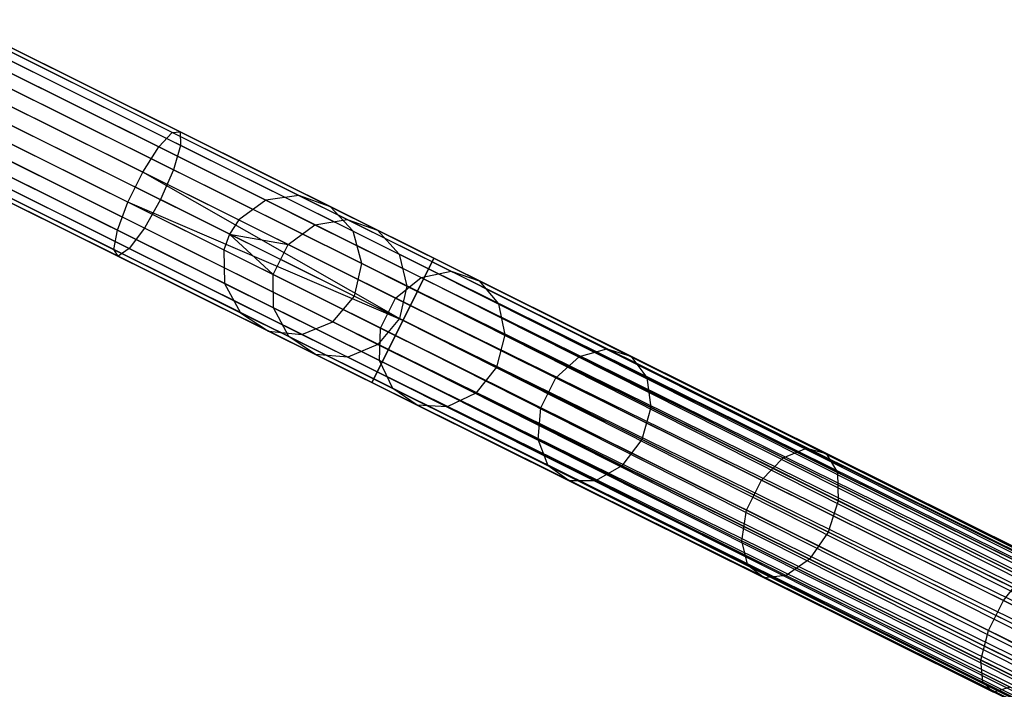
# Model space of a CAD drawing. Extents: x -102 to 101, y -101 to 102.
# Tile 87 of 256: x -78 to -64, y 31 to 40. Entities that reach past the tile are written whole.
import ezdxf

# ---------------------------------------------------------------- set-up
doc = ezdxf.new("R2010")
doc.units = 0
doc.header["$LTSCALE"] = 25.4
doc.layers.get('0').update_dxf_attribs({"linetype": 'CONTINUOUS'})

# ---------------------------------------------------------------- blocks, each defined once
blk = doc.blocks.new('NL2500012268_STL')
at = {"color": 0}
for p, q in [((12.214, 45.747, 306.053), (28.489, 37.643, 46.053)), ((12.214, 45.747, 306.053), (28.489, 37.643, 46.053)), ((12.687, 45.816, 306.08), (28.962, 37.712, 46.08)), ((12.687, 45.816, 306.08), (28.962, 37.712, 46.08)), ((13.137, 45.656, 306.113), (29.412, 37.552, 46.113)), ((13.137, 45.656, 306.113), (29.412, 37.552, 46.113)), ((11.826, 45.467, 306.037), (28.101, 37.363, 46.037)), ((11.826, 45.467, 306.037), (28.101, 37.363, 46.037)), ((13.461, 45.305, 306.145), (29.736, 37.201, 46.145)), ((13.461, 45.305, 306.145), (29.736, 37.201, 46.145)), ((27.969, 37.162, 46.035), (11.694, 45.266, 306.035)), ((27.969, 37.162, 46.035), (11.694, 45.266, 306.035)), ((11.613, 45.038, 306.037), (27.888, 36.935, 46.037)), ((11.613, 45.038, 306.037), (27.888, 36.935, 46.037)), ((13.584, 44.843, 306.167), (29.859, 36.739, 46.167)), ((13.584, 44.843, 306.167), (29.859, 36.739, 46.167)), ((11.623, 44.56, 306.053), (27.898, 36.456, 46.053)), ((11.623, 44.56, 306.053), (27.898, 36.456, 46.053)), ((13.48, 44.376, 306.175), (29.754, 36.272, 46.175)), ((13.48, 44.376, 306.175), (29.754, 36.272, 46.175)), ((11.853, 44.142, 306.08), (28.128, 36.038, 46.08)), ((11.853, 44.142, 306.08), (28.128, 36.038, 46.08)), ((12.252, 43.879, 306.113), (28.527, 35.775, 46.113)), ((12.252, 43.879, 306.113), (28.527, 35.775, 46.113)), ((13.17, 44.011, 306.167), (29.445, 35.907, 46.167)), ((13.17, 44.011, 306.167), (29.445, 35.907, 46.167)), ((12.727, 43.832, 306.145), (29.002, 35.728, 46.145)), ((12.727, 43.832, 306.145), (29.002, 35.728, 46.145)), ((27.153, 38.613, 327.428), (23.598, 40.383, 326.166)), ((27.153, 38.613, 327.428), (23.598, 40.383, 326.166)), ((27.265, 38.621, 326.963), (23.793, 40.35, 325.731)), ((27.265, 38.621, 326.963), (23.793, 40.35, 325.731)), ((26.96, 38.405, 327.814), (23.336, 40.209, 326.528)), ((26.96, 38.405, 327.814), (23.336, 40.209, 326.528)), ((27.271, 38.428, 326.525), (23.877, 40.118, 325.32)), ((27.271, 38.428, 326.525), (23.877, 40.118, 325.32)), ((26.73, 38.046, 328.032), (23.067, 39.869, 326.732)), ((26.73, 38.046, 328.032), (23.067, 39.869, 326.732)), ((27.169, 38.079, 326.214), (23.831, 39.741, 325.029)), ((27.169, 38.079, 326.214), (23.831, 39.741, 325.029)), ((26.517, 37.617, 328.032), (22.854, 39.441, 326.732)), ((26.517, 37.617, 328.032), (22.854, 39.441, 326.732)), ((23.664, 39.305, 324.924), (26.983, 37.653, 326.102)), ((23.664, 39.305, 324.924), (26.983, 37.653, 326.102)), ((26.368, 37.218, 327.814), (22.745, 39.022, 326.528)), ((26.368, 37.218, 327.814), (22.745, 39.022, 326.528)), ((26.755, 37.247, 326.214), (23.416, 38.909, 325.029)), ((26.755, 37.247, 326.214), (23.416, 38.909, 325.029)), ((26.319, 36.939, 327.428), (22.764, 38.709, 326.166)), ((26.319, 36.939, 327.428), (22.764, 38.709, 326.166)), ((26.38, 36.844, 326.963), (22.908, 38.573, 325.731)), ((26.38, 36.844, 326.963), (22.908, 38.573, 325.731)), ((26.537, 36.955, 326.525), (23.143, 38.645, 325.32)), ((26.537, 36.955, 326.525), (23.143, 38.645, 325.32)), ((26.96, 38.405, 327.814), (27.153, 38.613, 327.428)), ((26.96, 38.405, 327.814), (27.153, 38.613, 327.428)), ((27.153, 38.613, 327.428), (27.265, 38.621, 326.963)), ((27.153, 38.613, 327.428), (27.265, 38.621, 326.963)), ((30.863, 36.765, 327.855), (27.153, 38.613, 327.428)), ((30.863, 36.765, 327.855), (27.153, 38.613, 327.428)), ((27.265, 38.621, 326.963), (27.271, 38.428, 326.525)), ((30.889, 36.817, 327.379), (27.265, 38.621, 326.963)), ((30.889, 36.817, 327.379), (27.265, 38.621, 326.963)), ((27.265, 38.621, 326.963), (27.271, 38.428, 326.525)), ((26.73, 38.046, 328.032), (26.96, 38.405, 327.814)), ((26.73, 38.046, 328.032), (26.96, 38.405, 327.814)), ((30.742, 36.522, 328.249), (26.96, 38.405, 327.814)), ((30.742, 36.522, 328.249), (26.96, 38.405, 327.814)), ((27.271, 38.428, 326.525), (27.169, 38.079, 326.214)), ((27.271, 38.428, 326.525), (27.169, 38.079, 326.214)), ((30.813, 36.665, 326.932), (27.271, 38.428, 326.525)), ((30.813, 36.665, 326.932), (27.271, 38.428, 326.525)), ((26.517, 37.617, 328.032), (26.73, 38.046, 328.032)), ((26.517, 37.617, 328.032), (26.73, 38.046, 328.032)), ((30.446, 35.928, 328.5), (26.73, 38.046, 328.032)), ((30.446, 35.928, 328.5), (26.73, 38.046, 328.032)), ((30.553, 36.142, 328.471), (26.73, 38.046, 328.032)), ((30.553, 36.142, 328.471), (26.73, 38.046, 328.032)), ((27.169, 38.079, 326.214), (26.983, 37.653, 326.102)), ((27.169, 38.079, 326.214), (26.983, 37.653, 326.102)), ((30.653, 36.344, 326.615), (27.169, 38.079, 326.214)), ((30.653, 36.344, 326.615), (27.169, 38.079, 326.214)), ((28.962, 37.712, 46.08), (28.489, 37.643, 46.053)), ((28.962, 37.712, 46.08), (28.489, 37.643, 46.053)), ((29.412, 37.552, 46.113), (28.962, 37.712, 46.08)), ((28.962, 37.712, 46.08), (29.648, 37.37, 41.792)), ((28.962, 37.712, 46.08), (29.648, 37.37, 41.792)), ((29.412, 37.552, 46.113), (28.962, 37.712, 46.08)), ((26.368, 37.218, 327.814), (26.517, 37.617, 328.032)), ((26.368, 37.218, 327.814), (26.517, 37.617, 328.032)), ((30.34, 35.714, 328.471), (26.517, 37.617, 328.032)), ((30.34, 35.714, 328.471), (26.517, 37.617, 328.032)), ((30.446, 35.928, 328.5), (26.517, 37.617, 328.032)), ((30.446, 35.928, 328.5), (26.517, 37.617, 328.032)), ((26.983, 37.653, 326.102), (26.755, 37.247, 326.214)), ((26.983, 37.653, 326.102), (26.755, 37.247, 326.214)), ((30.446, 35.928, 326.5), (26.983, 37.653, 326.102)), ((30.446, 35.928, 326.5), (26.983, 37.653, 326.102)), ((28.489, 37.643, 46.053), (28.101, 37.363, 46.037)), ((28.489, 37.643, 46.053), (28.101, 37.363, 46.037)), ((28.489, 37.643, 46.053), (29.189, 37.295, 41.682)), ((28.489, 37.643, 46.053), (29.189, 37.295, 41.682)), ((29.736, 37.201, 46.145), (29.412, 37.552, 46.113)), ((29.412, 37.552, 46.113), (30.082, 37.218, 41.925)), ((29.412, 37.552, 46.113), (30.082, 37.218, 41.925)), ((29.736, 37.201, 46.145), (29.412, 37.552, 46.113)), ((28.101, 37.363, 46.037), (27.969, 37.162, 46.035)), ((28.101, 37.363, 46.037), (27.969, 37.162, 46.035)), ((28.101, 37.363, 46.037), (28.809, 37.011, 41.619)), ((28.101, 37.363, 46.037), (28.809, 37.011, 41.619)), ((28.809, 37.011, 41.619), (29.189, 37.295, 41.682)), ((28.809, 37.011, 41.619), (29.189, 37.295, 41.682)), ((29.189, 37.295, 41.682), (29.648, 37.37, 41.792)), ((29.189, 37.295, 41.682), (29.648, 37.37, 41.792)), ((29.189, 37.295, 41.682), (30.705, 36.54, 37.577)), ((29.189, 37.295, 41.682), (30.705, 36.54, 37.577)), ((29.648, 37.37, 41.792), (31.136, 36.629, 37.765)), ((29.648, 37.37, 41.792), (31.136, 36.629, 37.765)), ((29.648, 37.37, 41.792), (30.082, 37.218, 41.925)), ((29.648, 37.37, 41.792), (30.082, 37.218, 41.925)), ((26.319, 36.939, 327.428), (26.368, 37.218, 327.814)), ((26.319, 36.939, 327.428), (26.368, 37.218, 327.814)), ((30.151, 35.334, 328.249), (26.368, 37.218, 327.814)), ((30.151, 35.334, 328.249), (26.368, 37.218, 327.814)), ((26.755, 37.247, 326.214), (26.537, 36.955, 326.525)), ((26.755, 37.247, 326.214), (26.537, 36.955, 326.525)), ((30.239, 35.512, 326.615), (26.755, 37.247, 326.214)), ((30.239, 35.512, 326.615), (26.755, 37.247, 326.214)), ((27.969, 37.162, 46.035), (27.888, 36.935, 46.037)), ((27.969, 37.162, 46.035), (27.888, 36.935, 46.037)), ((27.969, 37.162, 46.035), (28.595, 36.582, 41.619)), ((27.969, 37.162, 46.035), (28.595, 36.582, 41.619)), ((27.969, 37.162, 46.035), (28.809, 37.011, 41.619)), ((27.969, 37.162, 46.035), (28.809, 37.011, 41.619)), ((29.859, 36.739, 46.167), (29.736, 37.201, 46.145)), ((29.736, 37.201, 46.145), (30.391, 36.875, 42.051)), ((29.736, 37.201, 46.145), (30.391, 36.875, 42.051)), ((29.859, 36.739, 46.167), (29.736, 37.201, 46.145)), ((30.082, 37.218, 41.925), (31.535, 36.495, 37.993)), ((30.082, 37.218, 41.925), (31.535, 36.495, 37.993)), ((30.082, 37.218, 41.925), (30.391, 36.875, 42.051)), ((30.082, 37.218, 41.925), (30.391, 36.875, 42.051)), ((28.595, 36.582, 41.619), (28.809, 37.011, 41.619)), ((28.595, 36.582, 41.619), (28.809, 37.011, 41.619)), ((28.809, 37.011, 41.619), (30.341, 36.247, 37.471)), ((28.809, 37.011, 41.619), (30.341, 36.247, 37.471)), ((26.38, 36.844, 326.963), (26.319, 36.939, 327.428)), ((30.029, 35.091, 327.855), (26.319, 36.939, 327.428)), ((26.38, 36.844, 326.963), (26.319, 36.939, 327.428)), ((30.029, 35.091, 327.855), (26.319, 36.939, 327.428)), ((26.537, 36.955, 326.525), (26.38, 36.844, 326.963)), ((26.537, 36.955, 326.525), (26.38, 36.844, 326.963)), ((30.004, 35.039, 327.379), (26.38, 36.844, 326.963)), ((30.004, 35.039, 327.379), (26.38, 36.844, 326.963)), ((30.079, 35.191, 326.932), (26.537, 36.955, 326.525)), ((30.079, 35.191, 326.932), (26.537, 36.955, 326.525)), ((27.888, 36.935, 46.037), (27.898, 36.456, 46.053)), ((27.888, 36.935, 46.037), (28.595, 36.582, 41.619)), ((27.888, 36.935, 46.037), (27.898, 36.456, 46.053)), ((27.888, 36.935, 46.037), (28.595, 36.582, 41.619)), ((30.391, 36.875, 42.051), (31.812, 36.167, 38.207)), ((30.391, 36.875, 42.051), (31.812, 36.167, 38.207)), ((30.391, 36.875, 42.051), (30.504, 36.418, 42.14)), ((30.391, 36.875, 42.051), (30.504, 36.418, 42.14)), ((29.754, 36.272, 46.175), (29.859, 36.739, 46.167)), ((29.754, 36.272, 46.175), (29.859, 36.739, 46.167)), ((29.859, 36.739, 46.167), (30.504, 36.418, 42.14)), ((29.859, 36.739, 46.167), (30.504, 36.418, 42.14)), ((30.863, 36.765, 327.855), (30.742, 36.522, 328.249)), ((30.863, 36.765, 327.855), (30.742, 36.522, 328.249)), ((30.813, 36.665, 326.932), (30.889, 36.817, 327.379)), ((30.813, 36.665, 326.932), (30.889, 36.817, 327.379)), ((30.889, 36.817, 327.379), (30.863, 36.765, 327.855)), ((30.889, 36.817, 327.379), (30.863, 36.765, 327.855)), ((30.863, 36.765, 327.855), (64.351, 20.154, 327.621)), ((64.275, 20.002, 328.068), (30.863, 36.765, 327.855)), ((64.275, 20.002, 328.068), (30.863, 36.765, 327.855)), ((64.325, 20.103, 327.855), (30.863, 36.765, 327.855)), ((64.325, 20.103, 327.855), (30.863, 36.765, 327.855)), ((30.863, 36.765, 327.855), (64.351, 20.154, 327.621)), ((64.351, 20.154, 327.379), (30.889, 36.817, 327.379)), ((64.351, 20.154, 327.621), (30.889, 36.817, 327.379)), ((30.889, 36.817, 327.379), (64.325, 20.103, 327.145)), ((64.351, 20.154, 327.621), (30.889, 36.817, 327.379)), ((64.351, 20.154, 327.379), (30.889, 36.817, 327.379)), ((30.889, 36.817, 327.379), (64.325, 20.103, 327.145)), ((28.598, 36.108, 41.682), (28.595, 36.582, 41.619)), ((28.595, 36.582, 41.619), (30.128, 35.819, 37.471)), ((28.595, 36.582, 41.619), (30.128, 35.819, 37.471)), ((28.598, 36.108, 41.682), (28.595, 36.582, 41.619)), ((30.653, 36.344, 326.615), (30.813, 36.665, 326.932)), ((30.653, 36.344, 326.615), (30.813, 36.665, 326.932)), ((30.705, 36.54, 37.577), (31.136, 36.629, 37.765)), ((30.705, 36.54, 37.577), (31.136, 36.629, 37.765)), ((30.813, 36.665, 326.932), (64.204, 19.859, 326.751)), ((64.325, 20.103, 327.145), (30.813, 36.665, 326.932)), ((64.325, 20.103, 327.145), (30.813, 36.665, 326.932)), ((64.275, 20.002, 326.932), (30.813, 36.665, 326.932)), ((64.275, 20.002, 326.932), (30.813, 36.665, 326.932)), ((30.813, 36.665, 326.932), (64.204, 19.859, 326.751)), ((31.136, 36.629, 37.765), (33.357, 35.523, 34.185)), ((31.136, 36.629, 37.765), (33.357, 35.523, 34.185)), ((31.136, 36.629, 37.765), (31.535, 36.495, 37.993)), ((31.136, 36.629, 37.765), (31.535, 36.495, 37.993)), ((27.898, 36.456, 46.053), (28.128, 36.038, 46.08)), ((27.898, 36.456, 46.053), (28.598, 36.108, 41.682)), ((27.898, 36.456, 46.053), (28.128, 36.038, 46.08)), ((27.898, 36.456, 46.053), (28.598, 36.108, 41.682)), ((30.341, 36.247, 37.471), (30.705, 36.54, 37.577)), ((30.341, 36.247, 37.471), (30.705, 36.54, 37.577)), ((30.742, 36.522, 328.249), (30.553, 36.142, 328.471)), ((30.742, 36.522, 328.249), (30.553, 36.142, 328.471)), ((30.705, 36.54, 37.577), (32.969, 35.413, 33.927)), ((30.705, 36.54, 37.577), (32.969, 35.413, 33.927)), ((30.742, 36.522, 328.249), (64.275, 20.002, 328.068)), ((64.115, 19.682, 328.385), (30.742, 36.522, 328.249)), ((64.115, 19.682, 328.385), (30.742, 36.522, 328.249)), ((64.204, 19.859, 328.249), (30.742, 36.522, 328.249)), ((64.204, 19.859, 328.249), (30.742, 36.522, 328.249)), ((30.742, 36.522, 328.249), (64.275, 20.002, 328.068)), ((31.535, 36.495, 37.993), (33.704, 35.415, 34.495)), ((31.535, 36.495, 37.993), (33.704, 35.415, 34.495)), ((31.535, 36.495, 37.993), (31.812, 36.167, 38.207)), ((31.535, 36.495, 37.993), (31.812, 36.167, 38.207)), ((30.504, 36.418, 42.14), (30.396, 35.953, 42.172)), ((30.504, 36.418, 42.14), (30.396, 35.953, 42.172)), ((30.446, 35.928, 326.5), (30.653, 36.344, 326.615)), ((30.446, 35.928, 326.5), (30.653, 36.344, 326.615)), ((30.504, 36.418, 42.14), (31.901, 35.722, 38.358)), ((30.504, 36.418, 42.14), (31.901, 35.722, 38.358)), ((30.653, 36.344, 326.615), (64.015, 19.48, 326.529)), ((64.204, 19.859, 326.751), (30.653, 36.344, 326.615)), ((64.204, 19.859, 326.751), (30.653, 36.344, 326.615)), ((64.115, 19.682, 326.615), (30.653, 36.344, 326.615)), ((64.115, 19.682, 326.615), (30.653, 36.344, 326.615)), ((30.653, 36.344, 326.615), (64.015, 19.48, 326.529)), ((29.445, 35.907, 46.167), (29.754, 36.272, 46.175)), ((29.445, 35.907, 46.167), (29.754, 36.272, 46.175)), ((29.754, 36.272, 46.175), (30.396, 35.953, 42.172)), ((29.754, 36.272, 46.175), (30.396, 35.953, 42.172)), ((30.128, 35.819, 37.471), (30.341, 36.247, 37.471)), ((30.128, 35.819, 37.471), (30.341, 36.247, 37.471)), ((30.341, 36.247, 37.471), (32.629, 35.108, 33.781)), ((30.341, 36.247, 37.471), (32.629, 35.108, 33.781)), ((30.553, 36.142, 328.471), (30.446, 35.928, 328.5)), ((30.553, 36.142, 328.471), (30.446, 35.928, 328.5)), ((30.553, 36.142, 328.471), (64.115, 19.682, 328.385)), ((64.015, 19.48, 328.471), (30.553, 36.142, 328.471)), ((64.015, 19.48, 328.471), (30.553, 36.142, 328.471)), ((30.553, 36.142, 328.471), (64.115, 19.682, 328.385)), ((31.812, 36.167, 38.207), (33.932, 35.112, 34.788)), ((31.812, 36.167, 38.207), (33.932, 35.112, 34.788)), ((31.812, 36.167, 38.207), (31.901, 35.722, 38.358)), ((31.812, 36.167, 38.207), (31.901, 35.722, 38.358)), ((28.128, 36.038, 46.08), (28.527, 35.775, 46.113)), ((28.128, 36.038, 46.08), (28.527, 35.775, 46.113)), ((28.128, 36.038, 46.08), (28.815, 35.696, 41.792)), ((28.128, 36.038, 46.08), (28.815, 35.696, 41.792)), ((28.815, 35.696, 41.792), (28.598, 36.108, 41.682)), ((28.598, 36.108, 41.682), (30.114, 35.353, 37.577)), ((28.598, 36.108, 41.682), (30.114, 35.353, 37.577)), ((28.815, 35.696, 41.792), (28.598, 36.108, 41.682)), ((29.002, 35.728, 46.145), (29.445, 35.907, 46.167)), ((29.002, 35.728, 46.145), (29.445, 35.907, 46.167)), ((29.445, 35.907, 46.167), (30.09, 35.586, 42.14)), ((29.445, 35.907, 46.167), (30.09, 35.586, 42.14)), ((30.396, 35.953, 42.172), (30.09, 35.586, 42.14)), ((30.396, 35.953, 42.172), (30.09, 35.586, 42.14)), ((30.239, 35.512, 326.615), (30.446, 35.928, 326.5)), ((30.239, 35.512, 326.615), (30.446, 35.928, 326.5)), ((30.446, 35.928, 328.5), (30.34, 35.714, 328.471)), ((30.446, 35.928, 328.5), (30.34, 35.714, 328.471)), ((31.784, 35.262, 38.413), (30.396, 35.953, 42.172)), ((31.784, 35.262, 38.413), (30.396, 35.953, 42.172)), ((64.015, 19.48, 326.529), (30.446, 35.928, 326.5)), ((63.908, 19.266, 328.5), (30.446, 35.928, 328.5)), ((63.908, 19.266, 328.5), (30.446, 35.928, 328.5)), ((63.908, 19.266, 326.5), (30.446, 35.928, 326.5)), ((64.015, 19.48, 326.529), (30.446, 35.928, 326.5)), ((63.908, 19.266, 326.5), (30.446, 35.928, 326.5)), ((63.802, 19.052, 326.529), (30.446, 35.928, 326.5)), ((63.802, 19.052, 326.529), (30.446, 35.928, 326.5)), ((28.527, 35.775, 46.113), (29.002, 35.728, 46.145)), ((28.527, 35.775, 46.113), (29.002, 35.728, 46.145)), ((28.527, 35.775, 46.113), (29.197, 35.441, 41.925)), ((28.527, 35.775, 46.113), (29.197, 35.441, 41.925)), ((29.002, 35.728, 46.145), (29.658, 35.401, 42.051)), ((29.002, 35.728, 46.145), (29.658, 35.401, 42.051)), ((30.114, 35.353, 37.577), (30.128, 35.819, 37.471)), ((30.114, 35.353, 37.577), (30.128, 35.819, 37.471)), ((30.128, 35.819, 37.471), (32.416, 34.68, 33.781)), ((30.128, 35.819, 37.471), (32.416, 34.68, 33.781)), ((31.901, 35.722, 38.358), (31.784, 35.262, 38.413)), ((31.901, 35.722, 38.358), (31.784, 35.262, 38.413)), ((31.901, 35.722, 38.358), (33.987, 34.684, 34.996)), ((31.901, 35.722, 38.358), (33.987, 34.684, 34.996)), ((29.197, 35.441, 41.925), (28.815, 35.696, 41.792)), ((28.815, 35.696, 41.792), (30.303, 34.955, 37.765)), ((28.815, 35.696, 41.792), (30.303, 34.955, 37.765)), ((29.197, 35.441, 41.925), (28.815, 35.696, 41.792)), ((30.09, 35.586, 42.14), (29.658, 35.401, 42.051)), ((30.09, 35.586, 42.14), (29.658, 35.401, 42.051)), ((30.09, 35.586, 42.14), (31.487, 34.89, 38.358)), ((30.09, 35.586, 42.14), (31.487, 34.89, 38.358)), ((30.34, 35.714, 328.471), (30.151, 35.334, 328.249)), ((30.34, 35.714, 328.471), (30.151, 35.334, 328.249)), ((63.701, 18.85, 328.385), (30.34, 35.714, 328.471)), ((63.701, 18.85, 328.385), (30.34, 35.714, 328.471)), ((63.802, 19.052, 328.471), (30.34, 35.714, 328.471)), ((63.802, 19.052, 328.471), (30.34, 35.714, 328.471)), ((29.658, 35.401, 42.051), (29.197, 35.441, 41.925)), ((29.197, 35.441, 41.925), (30.65, 34.717, 37.993)), ((29.197, 35.441, 41.925), (30.65, 34.717, 37.993)), ((29.658, 35.401, 42.051), (29.197, 35.441, 41.925)), ((30.079, 35.191, 326.932), (30.239, 35.512, 326.615)), ((30.079, 35.191, 326.932), (30.239, 35.512, 326.615)), ((30.239, 35.512, 326.615), (63.613, 18.672, 326.751)), ((63.802, 19.052, 326.529), (30.239, 35.512, 326.615)), ((63.802, 19.052, 326.529), (30.239, 35.512, 326.615)), ((63.701, 18.85, 326.615), (30.239, 35.512, 326.615)), ((63.701, 18.85, 326.615), (30.239, 35.512, 326.615)), ((30.239, 35.512, 326.615), (63.613, 18.672, 326.751)), ((32.969, 35.413, 33.927), (33.357, 35.523, 34.185)), ((32.969, 35.413, 33.927), (33.357, 35.523, 34.185)), ((33.357, 35.523, 34.185), (36.209, 34.103, 31.214)), ((33.357, 35.523, 34.185), (36.209, 34.103, 31.214)), ((33.357, 35.523, 34.185), (33.704, 35.415, 34.495)), ((33.357, 35.523, 34.185), (33.704, 35.415, 34.495)), ((29.658, 35.401, 42.051), (31.078, 34.694, 38.207)), ((29.658, 35.401, 42.051), (31.078, 34.694, 38.207)), ((30.151, 35.334, 328.249), (30.029, 35.091, 327.855)), ((30.151, 35.334, 328.249), (30.029, 35.091, 327.855)), ((30.303, 34.955, 37.765), (30.114, 35.353, 37.577)), ((30.114, 35.353, 37.577), (32.378, 34.225, 33.927)), ((30.114, 35.353, 37.577), (32.378, 34.225, 33.927)), ((30.303, 34.955, 37.765), (30.114, 35.353, 37.577)), ((30.151, 35.334, 328.249), (63.701, 18.85, 328.385)), ((63.541, 18.529, 328.068), (30.151, 35.334, 328.249)), ((63.541, 18.529, 328.068), (30.151, 35.334, 328.249)), ((63.613, 18.672, 328.249), (30.151, 35.334, 328.249)), ((63.613, 18.672, 328.249), (30.151, 35.334, 328.249)), ((30.151, 35.334, 328.249), (63.701, 18.85, 328.385)), ((32.629, 35.108, 33.781), (32.969, 35.413, 33.927)), ((32.629, 35.108, 33.781), (32.969, 35.413, 33.927)), ((32.969, 35.413, 33.927), (35.876, 33.965, 30.898)), ((32.969, 35.413, 33.927), (35.876, 33.965, 30.898)), ((33.704, 35.415, 34.495), (36.49, 34.028, 31.594)), ((33.704, 35.415, 34.495), (36.49, 34.028, 31.594)), ((33.704, 35.415, 34.495), (33.932, 35.112, 34.788)), ((33.704, 35.415, 34.495), (33.932, 35.112, 34.788)), ((30.004, 35.039, 327.379), (30.079, 35.191, 326.932)), ((30.004, 35.039, 327.379), (30.079, 35.191, 326.932)), ((30.079, 35.191, 326.932), (63.492, 18.429, 327.145)), ((63.613, 18.672, 326.751), (30.079, 35.191, 326.932)), ((63.613, 18.672, 326.751), (30.079, 35.191, 326.932)), ((63.541, 18.529, 326.932), (30.079, 35.191, 326.932)), ((63.541, 18.529, 326.932), (30.079, 35.191, 326.932)), ((30.079, 35.191, 326.932), (63.492, 18.429, 327.145)), ((31.784, 35.262, 38.413), (31.487, 34.89, 38.358)), ((31.784, 35.262, 38.413), (31.487, 34.89, 38.358)), ((33.857, 34.229, 35.071), (31.784, 35.262, 38.413)), ((33.857, 34.229, 35.071), (31.784, 35.262, 38.413)), ((30.029, 35.091, 327.855), (30.004, 35.039, 327.379)), ((30.029, 35.091, 327.855), (30.004, 35.039, 327.379)), ((30.004, 35.039, 327.379), (63.466, 18.377, 327.621)), ((63.466, 18.377, 327.379), (30.004, 35.039, 327.379)), ((30.004, 35.039, 327.379), (63.466, 18.377, 327.621)), ((63.492, 18.429, 327.145), (30.004, 35.039, 327.379)), ((63.492, 18.429, 327.145), (30.004, 35.039, 327.379)), ((63.466, 18.377, 327.379), (30.004, 35.039, 327.379)), ((30.029, 35.091, 327.855), (63.541, 18.529, 328.068)), ((63.466, 18.377, 327.621), (30.029, 35.091, 327.855)), ((63.466, 18.377, 327.621), (30.029, 35.091, 327.855)), ((63.492, 18.429, 327.855), (30.029, 35.091, 327.855)), ((63.492, 18.429, 327.855), (30.029, 35.091, 327.855)), ((30.029, 35.091, 327.855), (63.541, 18.529, 328.068)), ((32.416, 34.68, 33.781), (32.629, 35.108, 33.781)), ((32.416, 34.68, 33.781), (32.629, 35.108, 33.781)), ((32.629, 35.108, 33.781), (35.568, 33.645, 30.72)), ((32.629, 35.108, 33.781), (35.568, 33.645, 30.72)), ((33.932, 35.112, 34.788), (36.654, 33.756, 31.952)), ((33.932, 35.112, 34.788), (36.654, 33.756, 31.952)), ((33.932, 35.112, 34.788), (33.987, 34.684, 34.996)), ((33.932, 35.112, 34.788), (33.987, 34.684, 34.996)), ((30.65, 34.717, 37.993), (30.303, 34.955, 37.765)), ((30.303, 34.955, 37.765), (32.523, 33.849, 34.185)), ((30.303, 34.955, 37.765), (32.523, 33.849, 34.185)), ((30.65, 34.717, 37.993), (30.303, 34.955, 37.765)), ((31.487, 34.89, 38.358), (31.078, 34.694, 38.207)), ((31.487, 34.89, 38.358), (31.078, 34.694, 38.207)), ((31.487, 34.89, 38.358), (33.573, 33.852, 34.996)), ((31.487, 34.89, 38.358), (33.573, 33.852, 34.996)), ((31.078, 34.694, 38.207), (30.65, 34.717, 37.993)), ((30.65, 34.717, 37.993), (32.819, 33.637, 34.495)), ((30.65, 34.717, 37.993), (32.819, 33.637, 34.495)), ((31.078, 34.694, 38.207), (30.65, 34.717, 37.993)), ((31.078, 34.694, 38.207), (33.198, 33.638, 34.788)), ((31.078, 34.694, 38.207), (33.198, 33.638, 34.788)), ((32.378, 34.225, 33.927), (32.416, 34.68, 33.781)), ((32.378, 34.225, 33.927), (32.416, 34.68, 33.781)), ((32.416, 34.68, 33.781), (35.354, 33.217, 30.72)), ((32.416, 34.68, 33.781), (35.354, 33.217, 30.72)), ((33.987, 34.684, 34.996), (33.857, 34.229, 35.071)), ((33.987, 34.684, 34.996), (33.857, 34.229, 35.071)), ((33.987, 34.684, 34.996), (36.665, 33.351, 32.206)), ((33.987, 34.684, 34.996), (36.665, 33.351, 32.206)), ((32.523, 33.849, 34.185), (32.378, 34.225, 33.927)), ((32.378, 34.225, 33.927), (35.285, 32.778, 30.898)), ((32.378, 34.225, 33.927), (35.285, 32.778, 30.898)), ((32.523, 33.849, 34.185), (32.378, 34.225, 33.927)), ((33.857, 34.229, 35.071), (33.573, 33.852, 34.996)), ((33.857, 34.229, 35.071), (33.573, 33.852, 34.996)), ((36.519, 32.904, 32.297), (33.857, 34.229, 35.071)), ((36.519, 32.904, 32.297), (33.857, 34.229, 35.071)), ((35.876, 33.965, 30.898), (36.209, 34.103, 31.214)), ((35.876, 33.965, 30.898), (36.209, 34.103, 31.214)), ((36.209, 34.103, 31.214), (39.561, 32.434, 28.989)), ((36.209, 34.103, 31.214), (39.561, 32.434, 28.989)), ((36.209, 34.103, 31.214), (36.49, 34.028, 31.594)), ((36.209, 34.103, 31.214), (36.49, 34.028, 31.594)), ((35.568, 33.645, 30.72), (35.876, 33.965, 30.898)), ((35.568, 33.645, 30.72), (35.876, 33.965, 30.898)), ((35.876, 33.965, 30.898), (39.293, 32.263, 28.63)), ((35.876, 33.965, 30.898), (39.293, 32.263, 28.63)), ((36.49, 34.028, 31.594), (39.764, 32.397, 29.421)), ((36.49, 34.028, 31.594), (39.764, 32.397, 29.421)), ((36.49, 34.028, 31.594), (36.654, 33.756, 31.952)), ((36.49, 34.028, 31.594), (36.654, 33.756, 31.952)), ((32.819, 33.637, 34.495), (32.523, 33.849, 34.185)), ((32.523, 33.849, 34.185), (35.375, 32.429, 31.214)), ((32.523, 33.849, 34.185), (35.375, 32.429, 31.214)), ((32.819, 33.637, 34.495), (32.523, 33.849, 34.185)), ((33.573, 33.852, 34.996), (33.198, 33.638, 34.788)), ((33.573, 33.852, 34.996), (33.198, 33.638, 34.788)), ((33.573, 33.852, 34.996), (36.251, 32.518, 32.206)), ((33.573, 33.852, 34.996), (36.251, 32.518, 32.206)), ((36.654, 33.756, 31.952), (39.855, 32.162, 29.828)), ((36.654, 33.756, 31.952), (39.855, 32.162, 29.828)), ((36.654, 33.756, 31.952), (36.665, 33.351, 32.206)), ((36.654, 33.756, 31.952), (36.665, 33.351, 32.206)), ((33.198, 33.638, 34.788), (32.819, 33.637, 34.495)), ((33.198, 33.638, 34.788), (32.819, 33.637, 34.495)), ((32.819, 33.637, 34.495), (35.605, 32.25, 31.594)), ((32.819, 33.637, 34.495), (35.605, 32.25, 31.594)), ((33.198, 33.638, 34.788), (35.921, 32.283, 31.952)), ((33.198, 33.638, 34.788), (35.921, 32.283, 31.952)), ((35.354, 33.217, 30.72), (35.568, 33.645, 30.72)), ((35.354, 33.217, 30.72), (35.568, 33.645, 30.72)), ((35.568, 33.645, 30.72), (39.022, 31.925, 28.428)), ((35.568, 33.645, 30.72), (39.022, 31.925, 28.428)), ((36.665, 33.351, 32.206), (36.519, 32.904, 32.297)), ((36.665, 33.351, 32.206), (36.519, 32.904, 32.297)), ((36.665, 33.351, 32.206), (39.813, 31.783, 30.116)), ((36.665, 33.351, 32.206), (39.813, 31.783, 30.116)), ((35.285, 32.778, 30.898), (35.354, 33.217, 30.72)), ((35.285, 32.778, 30.898), (35.354, 33.217, 30.72)), ((35.354, 33.217, 30.72), (38.808, 31.497, 28.428)), ((35.354, 33.217, 30.72), (38.808, 31.497, 28.428)), ((35.375, 32.429, 31.214), (35.285, 32.778, 30.898)), ((35.285, 32.778, 30.898), (38.702, 31.076, 28.63)), ((35.285, 32.778, 30.898), (38.702, 31.076, 28.63)), ((35.375, 32.429, 31.214), (35.285, 32.778, 30.898)), ((36.519, 32.904, 32.297), (36.251, 32.518, 32.206)), ((36.519, 32.904, 32.297), (36.251, 32.518, 32.206)), ((39.649, 31.346, 30.221), (36.519, 32.904, 32.297)), ((39.649, 31.346, 30.221), (36.519, 32.904, 32.297)), ((36.251, 32.518, 32.206), (35.921, 32.283, 31.952)), ((36.251, 32.518, 32.206), (35.921, 32.283, 31.952)), ((36.251, 32.518, 32.206), (39.399, 30.951, 30.116)), ((36.251, 32.518, 32.206), (39.399, 30.951, 30.116)), ((35.605, 32.25, 31.594), (35.375, 32.429, 31.214)), ((35.375, 32.429, 31.214), (38.728, 30.76, 28.989)), ((35.375, 32.429, 31.214), (38.728, 30.76, 28.989)), ((35.605, 32.25, 31.594), (35.375, 32.429, 31.214)), ((35.921, 32.283, 31.952), (35.605, 32.25, 31.594)), ((35.921, 32.283, 31.952), (35.605, 32.25, 31.594)), ((35.605, 32.25, 31.594), (38.879, 30.62, 29.421)), ((35.605, 32.25, 31.594), (38.879, 30.62, 29.421)), ((35.921, 32.283, 31.952), (39.121, 30.689, 29.828)), ((35.921, 32.283, 31.952), (39.121, 30.689, 29.828)), ((39.022, 31.925, 28.428), (39.293, 32.263, 28.63)), ((39.022, 31.925, 28.428), (39.293, 32.263, 28.63)), ((38.808, 31.497, 28.428), (39.022, 31.925, 28.428)), ((38.808, 31.497, 28.428), (39.022, 31.925, 28.428)), ((39.022, 31.925, 28.428), (42.833, 30.027, 27.009)), ((39.022, 31.925, 28.428), (42.833, 30.027, 27.009)), ((38.702, 31.076, 28.63), (38.808, 31.497, 28.428)), ((38.702, 31.076, 28.63), (38.808, 31.497, 28.428)), ((38.808, 31.497, 28.428), (42.62, 29.599, 27.009)), ((38.808, 31.497, 28.428), (42.62, 29.599, 27.009)), ((38.728, 30.76, 28.989), (38.702, 31.076, 28.63)), ((38.702, 31.076, 28.63), (42.473, 29.198, 27.227)), ((38.702, 31.076, 28.63), (42.473, 29.198, 27.227)), ((38.728, 30.76, 28.989), (38.702, 31.076, 28.63)), ((38.879, 30.62, 29.421), (38.728, 30.76, 28.989)), ((38.728, 30.76, 28.989), (42.427, 28.918, 27.612)), ((38.728, 30.76, 28.989), (42.427, 28.918, 27.612)), ((38.879, 30.62, 29.421), (38.728, 30.76, 28.989)), ((39.121, 30.689, 29.828), (38.879, 30.62, 29.421)), ((39.121, 30.689, 29.828), (38.879, 30.62, 29.421))]:
    blk.add_line(p, q, dxfattribs=at)

msp = doc.modelspace()

# ---------------------------------------------------------------- block references
at = {"color": 0}
msp.add_blockref('NL2500012268_STL', (-103.369, -0.081, -1716.928), dxfattribs=at)

doc.saveas('drawing.dxf')
